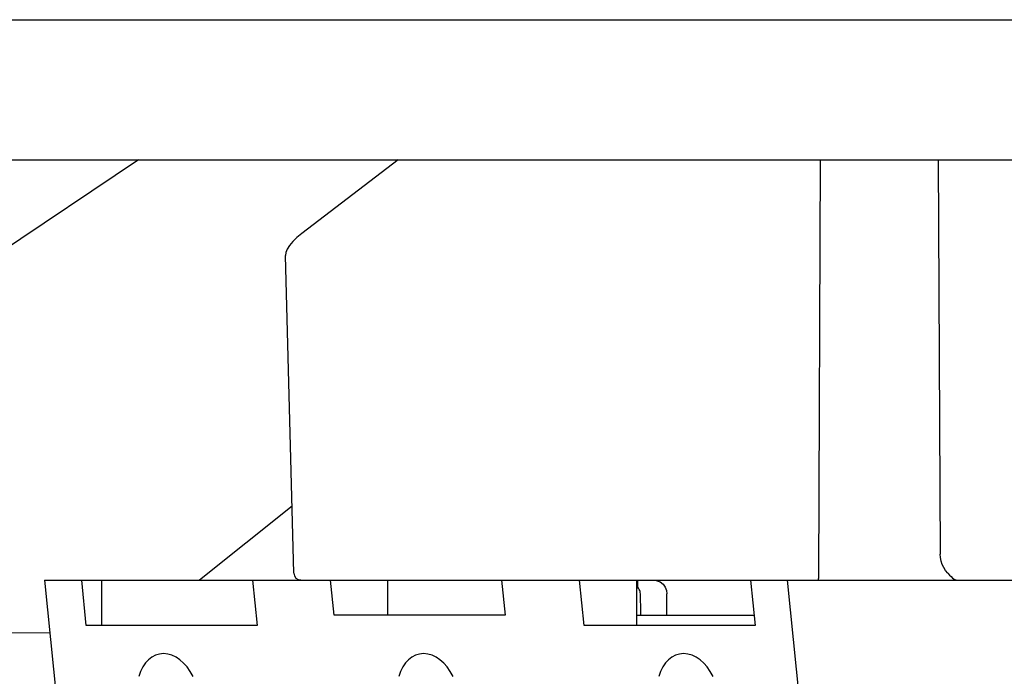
# Model space of a CAD drawing. Header units: inches. Extents: x 0 to 39.3, y 0 to 30.4.
# Tile 8 of 39: x 16.1 to 17.2, y 5.3 to 6.1. Entities that reach past the tile are written whole.
import ezdxf

# ---------------------------------------------------------------- set-up
doc = ezdxf.new("R2010")
doc.units = ezdxf.units.IN
doc.header["$LTSCALE"] = 2.160714
doc.header["$MEASUREMENT"] = 0
doc.layers.get('0').update_dxf_attribs({"linetype": 'CONTINUOUS'})

msp = doc.modelspace()

# ---------------------------------------------------------------- linework, layer by layer
at = {"color": 7, "linetype": 'Continuous'}
for p, q in [((9.6084, 6.0746), (18.1484, 6.0746)), ((15.4164, 5.9172), (18.1104, 5.9172)), ((16.271, 5.9172), (15.4639, 5.3755)), ((16.5627, 5.9172), (16.4546, 5.8343)), ((17.1697, 5.9172), (17.172, 5.4738)), ((16.4455, 5.4524), (16.4361, 5.8094)), ((16.4435, 5.5277), (16.3395, 5.4447)), ((17.1805, 5.4524), (17.1781, 5.4553)), ((16.1654, 5.4447), (17.6603, 5.4447)), ((16.1654, 5.4447), (16.1924, 5.179)), ((16.2123, 5.3935), (16.2071, 5.4447)), ((16.2294, 5.4447), (16.2294, 5.3935)), ((16.3992, 5.4447), (16.4044, 5.3935)), ((16.4909, 5.4053), (16.4869, 5.4447)), ((16.5509, 5.4447), (16.5509, 5.4053)), ((16.679, 5.4447), (16.683, 5.4053)), ((16.7719, 5.3935), (16.7667, 5.4447)), ((16.8307, 5.4447), (16.8307, 5.3935)), ((16.9588, 5.4447), (16.964, 5.3935)), ((17.0506, 4.9526), (17.0005, 5.4447)), ((16.8648, 5.4053), (16.8649, 5.4292)), ((16.683, 5.4053), (16.4909, 5.4053)), ((16.8307, 5.4053), (16.9628, 5.4053)), ((16.4044, 5.3935), (16.2123, 5.3935)), ((16.964, 5.3935), (16.7719, 5.3935)), ((16.1714, 5.3853), (16.0164, 5.3842))]:
    msp.add_line(p, q, dxfattribs=at)
for points in [[(17.0372, 5.9172), (17.0354, 5.4502), (17.0353, 5.4484), (17.0352, 5.4468), (17.035, 5.4457), (17.0348, 5.445), (17.0347, 5.4447)], [(16.4546, 5.8343), (16.4489, 5.8296), (16.4443, 5.8251), (16.4407, 5.8207), (16.4381, 5.8166), (16.4366, 5.8129), (16.4361, 5.8094)], [(17.1781, 5.4553), (17.176, 5.4586), (17.1743, 5.4622), (17.1731, 5.4659), (17.1723, 5.4699), (17.172, 5.4738)], [(17.1805, 5.4524), (17.1825, 5.4503), (17.1843, 5.4485), (17.1861, 5.4469), (17.1879, 5.4457), (17.1896, 5.445), (17.1912, 5.4447)], [(16.8321, 5.4366), (16.8312, 5.4354), (16.8307, 5.4346)], [(16.8321, 5.4366), (16.8321, 5.4389), (16.8321, 5.4408), (16.8321, 5.4424), (16.8321, 5.4436), (16.8321, 5.4444), (16.8321, 5.4447)], [(16.8351, 5.4292), (16.835, 5.4305), (16.8347, 5.4318), (16.8343, 5.433), (16.8337, 5.4342), (16.833, 5.4354), (16.8321, 5.4366)], [(16.8479, 5.4447), (16.8529, 5.4442), (16.8572, 5.4426), (16.8606, 5.4401), (16.863, 5.4368), (16.8645, 5.4331), (16.8649, 5.4292)]]:
    msp.add_lwpolyline(points, dxfattribs=at)
msp.add_arc((16.4534, 5.4526), 0.00787, 181.5, 270, dxfattribs=at)
for centre, major_axis, ratio, start_param, end_param in [((16.8321, 3.7576), (-0.0241, 2.2555), 0.013799, -0.751828, -0.736181), ((16.3041, 5.3128), (-0.0097, 0.0487), 0.693017, 5.075543, 7.215827), ((16.5964, 5.3128), (-0.0097, 0.0487), 0.693017, 5.075543, 7.215827), ((16.8887, 5.3128), (-0.0097, 0.0487), 0.693017, 5.075543, 7.215827)]:
    msp.add_ellipse(centre, major_axis=major_axis, ratio=ratio, start_param=start_param, end_param=end_param, dxfattribs=at)

doc.saveas('drawing.dxf')
